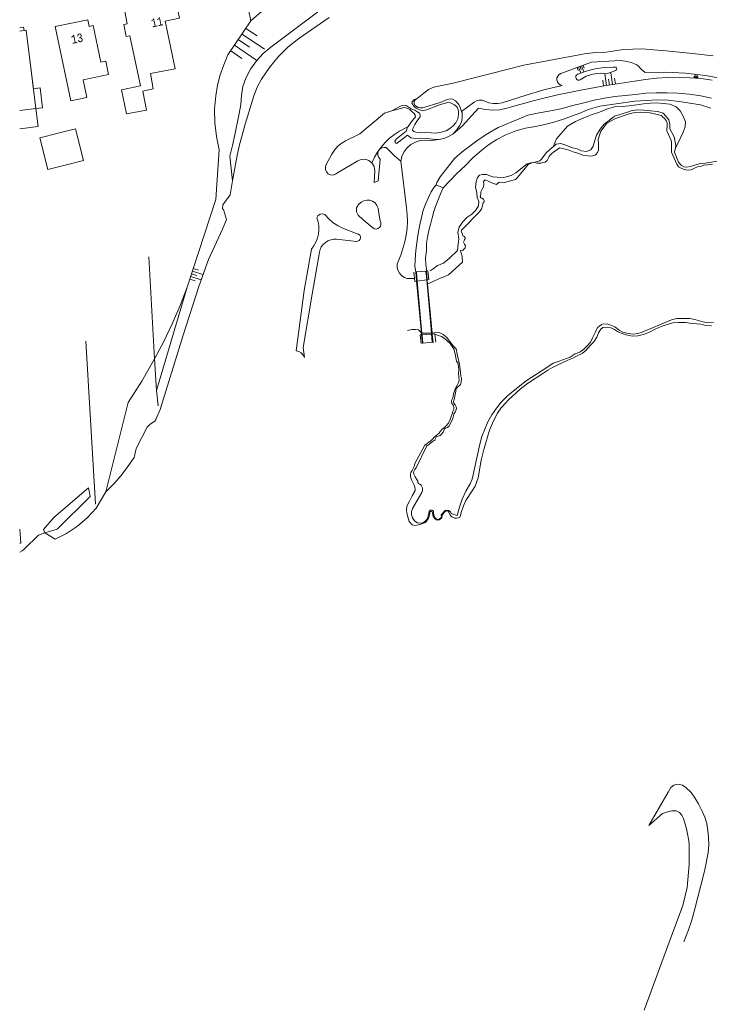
# Model space of a CAD drawing. Header units: metres. Extents: x 196790 to 198335, y 354523 to 356036.
# Tile 8 of 105: x 196790 to 196935, y 355228 to 355435. Entities that reach past the tile are written whole.
import ezdxf

# ---------------------------------------------------------------- set-up
doc = ezdxf.new("R2010")
doc.units = ezdxf.units.M
doc.linetypes.add('DGN Style 2', pattern=[186.027128, 111.616277, -74.410851])
for name, color, linetype, lineweight in [('bij- of bedrijfsgebouw', 252, 'Continuous', 18), ('cultuurscheiding', 252, 'Continuous', 18), ('heg of haag', 252, 'Continuous', 18), ('hoofdgebouw', 252, 'Continuous', 18), ('huisnummer BAG', 252, 'Continuous', 18), ('insteek water', 252, 'Continuous', 18), ('kademuur', 252, 'Continuous', 18), ('kant betonverharding', 252, 'Continuous', 18), ('kant onverhard', 252, 'Continuous', 18), ('kant stolverharding', 252, 'Continuous', 18), ('kant water', 252, 'Continuous', 18), ('kunstwerken', 252, 'Continuous', 18), ('raster', 252, 'Continuous', 18), ('T22_erfafsluiter', 252, 'DGN Style 2', 18), ('taludlijn', 252, 'Continuous', 18), ('taludsymbool', 252, 'Continuous', 18), ('toekomstig hoofdgebouw', 252, 'Continuous', 18)]:
    doc.layers.add(name, color=color, linetype=linetype, lineweight=lineweight)
doc.styles.add('Style-Courier New', font='cour.ttf')

# ---------------------------------------------------------------- blocks, each defined once
blk = doc.blocks.new('TA')
at = {"layer": 'taludsymbool', "linetype": 'Continuous', "lineweight": 0}
for p, q in [((-0.5, 0), (-0.5, -0.5)), ((-0.25, 0), (-0.25, -1)), ((0, 0), (0, -0.5)), ((0.25, 0), (0.25, -1)), ((0.5, 0), (0.5, -0.5))]:
    blk.add_line(p, q, dxfattribs=at)

msp = doc.modelspace()

# ---------------------------------------------------------------- linework, layer by layer
at = {"layer": 'bij- of bedrijfsgebouw', "flags": 128}
for points in [[(196797.76, 355411.434), (196801.439, 355412.355), (196803.118, 355405.66), (196799.3, 355404.702)], [(196797.76, 355411.434), (196793.918, 355410.473), (196795.594, 355403.771), (196799.3, 355404.702)]]:
    msp.add_lwpolyline(points, dxfattribs=at)
at = {"layer": 'cultuurscheiding', "flags": 128}
msp.add_lwpolyline([(196795.025, 355327.353), (196797.6, 355328.119), (196804.531, 355335.017), (196804.148, 355336.842), (196796.881, 355330.536), (196794.682, 355328.055), (196795.025, 355327.353)], dxfattribs=at)
at = {"layer": 'heg of haag'}
for p, q in [((196816.835, 355385.403), (196818.074, 355363.926)), ((196818.074, 355363.926), (196818.456, 355357.31)), ((196818.456, 355357.31), (196818.842, 355354.057))]:
    msp.add_line(p, q, dxfattribs=at)
at = {"layer": 'hoofdgebouw', "flags": 128}
for points in [[(196812.187, 355415.474), (196816.352, 355416.292), (196815.565, 355420.269), (196817.794, 355420.731), (196817.203, 355424.013), (196822.367, 355424.977), (196820.288, 355434.981), (196823.314, 355435.632), (196822.543, 355439.217), (196811.789, 355436.997), (196812.332, 355434.422), (196811.578, 355434.273), (196812.074, 355431.762), (196812.866, 355431.897), (196815.085, 355421.388), (196811.103, 355420.572), (196812.187, 355415.474)], [(196797.163, 355433.866), (196800.422, 355418.245), (196803.822, 355418.955), (196803.051, 355422.653), (196808.388, 355423.766), (196807.797, 355426.599), (196806.777, 355426.387), (196805.178, 355434.052), (196804.314, 355433.872), (196804.017, 355435.296), (196797.163, 355433.866)], [(196791.04, 355433.073), (196789.708, 355432.905)], [(196789.708, 355416.183), (196793.12, 355416.614), (196791.04, 355433.073)]]:
    msp.add_lwpolyline(points, dxfattribs=at)
at = {"layer": 'insteek water', "flags": 128}
for points in [[(196873.268, 355418.7), (196872.834, 355418.419), (196872.62, 355418.103), (196872.621, 355417.704), (196872.798, 355417.332), (196873.148, 355417.044), (196873.495, 355416.808), (196873.877, 355416.746), (196874.356, 355416.761), (196878.135, 355417.899), (196879.548, 355418.521), (196880.184, 355418.627), (196880.703, 355418.585), (196881.355, 355418.227), (196882.004, 355417.478), (196882.298, 355416.825), (196882.621, 355415.977)], [(196871.337, 355412.746), (196871.565, 355413.101), (196871.971, 355413.681), (196872.889, 355414.866), (196872.85, 355415.236), (196872.652, 355415.589), (196872.157, 355415.987), (196871.724, 355416.38), (196871.296, 355416.657), (196870.893, 355416.795), (196870.485, 355416.832), (196870.056, 355416.722), (196867.94, 355416.101)], [(196882.621, 355415.977), (196882.7, 355415.769), (196882.713, 355414.537), (196882.57, 355413.75), (196882.178, 355412.991), (196881.55, 355412.047), (196880.747, 355411.244)], [(196927.548, 355408.363), (196927.638, 355408.869), (196927.32, 355410.654), (196926.37, 355412.337), (196926.359, 355413.236), (196926.145, 355414.219), (196925.622, 355414.951), (196925.008, 355415.614), (196924.536, 355415.812), (196923.777, 355416.01), (196922.356, 355416.1), (196920.956, 355416.291), (196919.614, 355416.311), (196918.454, 355416.203), (196917.499, 355415.852), (196914.729, 355415.008), (196913.661, 355414.103), (196912.581, 355413.31), (196911.727, 355412.27), (196910.987, 355411.005), (196910.578, 355409.699), (196910.292, 355408.694), (196909.777, 355407.901), (196908.894, 355407.584), (196907.851, 355407.73), (196906.926, 355408.121), (196905.732, 355408.448), (196904.513, 355408.893), (196903.485, 355409.287), (196902.499, 355409.139), (196901.837, 355408.574)], [(196870.979, 355411.825), (196871.184, 355412.508), (196871.337, 355412.746)], [(196870.979, 355411.825), (196868.857, 355410.171), (196868.605, 355409.768), (196868.707, 355409.322), (196869.061, 355409.351), (196869.429, 355409.603), (196871.243, 355411.017)], [(196877.734, 355410.067), (196876.552, 355410.159), (196875.3, 355410.292), (196874.091, 355410.35), (196872.963, 355410.306), (196871.917, 355410.452), (196871.243, 355411.017)], [(196880.747, 355411.244), (196879.876, 355410.702), (196878.964, 355410.3), (196877.734, 355410.067)], [(196901.837, 355408.574), (196901.619, 355408.388), (196900.493, 355407.354), (196899.337, 355405.895), (196899.051, 355405.588), (196898.523, 355405.453), (196898.026, 355405.36), (196897.77, 355405.291), (196897.164, 355405.166), (196896.384, 355404.972), (196893.985, 355403.106), (196893.049, 355402.542), (196891.514, 355402.131), (196890.105, 355402.153), (196889.119, 355402.231), (196887.825, 355402.704), (196887.028, 355402.745), (196886.351, 355402.616), (196885.965, 355402.139), (196885.704, 355401.231), (196885.526, 355399.978), (196885.782, 355398.941), (196885.881, 355397.897), (196886.205, 355397.081), (196886.164, 355396.157), (196885.579, 355395.199), (196884.765, 355394.408), (196883.699, 355393.678), (196882.827, 355392.733), (196882.099, 355391.666), (196881.823, 355390.576), (196882.018, 355389.187), (196881.914, 355388.067), (196881.752, 355386.753), (196880.025, 355385.061), (196878.78, 355384.11), (196877.548, 355383.557), (196876.654, 355382.866), (196875.98, 355382.491)], [(196939.566, 355406.012), (196933.842, 355405.155), (196932.767, 355405.024), (196931.641, 355404.731), (196930.73, 355404.413), (196929.969, 355404.265), (196929.352, 355404.348), (196928.815, 355404.608), (196928.201, 355405.328), (196927.38, 355407.412), (196927.548, 355408.363)], [(196871.607, 355329.718), (196872.208, 355329.036), (196872.876, 355328.907), (196873.852, 355329.087), (196875.041, 355329.552), (196875.386, 355330.014), (196875.665, 355330.447), (196875.775, 355330.853), (196875.901, 355331.38), (196875.949, 355331.669), (196876.013, 355331.801), (196876.154, 355331.85), (196876.302, 355331.85), (196876.422, 355331.753), (196876.476, 355331.621), (196876.552, 355331.074), (196876.663, 355330.824), (196876.772, 355330.607), (196876.925, 355330.384), (196877.109, 355330.194), (196877.307, 355330.088), (196877.548, 355330.016), (196877.867, 355330.076), (196878.121, 355330.212), (196878.357, 355330.441), (196878.483, 355330.669), (196878.51, 355330.82), (196878.51, 355331.026), (196878.535, 355331.126), (196879.149, 355331.838), (196879.56, 355331.958), (196879.787, 355331.89), (196879.939, 355331.69), (196880.129, 355331.183), (196880.324, 355330.951), (196880.561, 355330.709), (196880.862, 355330.551), (196881.115, 355330.44), (196881.565, 355330.42), (196881.97, 355330.483), (196882.208, 355330.631), (196882.402, 355330.984), (196882.533, 355331.594), (196883.031, 355333.008), (196883.467, 355334.138), (196884.833, 355336.19), (196885.43, 355337.142), (196886.108, 355338.894), (196886.728, 355342.659), (196887.264, 355344.864), (196888.469, 355348.953), (196889.309, 355350.89), (196890.183, 355352.556), (196890.861, 355353.541), (196891.845, 355354.606), (196892.442, 355355.301), (196894.943, 355357.561), (196896.479, 355358.78), (196899.933, 355361.006), (196900.773, 355361.579), (196901.714, 355362.134), (196902.725, 355362.598), (196904.93, 355363.645), (196905.982, 355364.121), (196906.94, 355364.592), (196907.924, 355365.101), (196908.771, 355365.808), (196909.66, 355366.755), (196910.392, 355367.56), (196911.019, 355368.535), (196911.417, 355369.412), (196911.898, 355370.212), (196912.29, 355370.576), (196913.227, 355370.603), (196914.003, 355370.462), (196914.752, 355370.124), (196915.407, 355369.733), (196916.15, 355369.332), (196917.225, 355369.021), (196918.435, 355368.726), (196919.657, 355368.814), (196920.817, 355369.073), (196921.953, 355369.506), (196923.313, 355370.191), (196924.597, 355370.729), (196925.793, 355371.206), (196927.039, 355371.519), (196928.214, 355371.625), (196929.729, 355371.62), (196931.022, 355371.399), (196933, 355371.231), (196933.973, 355370.983), (196935.141, 355370.907)], [(196872.731, 355336.028), (196872.827, 355336.283), (196872.86, 355336.537), (196872.798, 355336.969), (196872.613, 355337.384), (196872.421, 355337.772), (196872.093, 355338.516), (196871.901, 355339.094), (196871.873, 355339.619), (196871.972, 355340.054), (196872.209, 355340.466), (196872.432, 355340.886), (196872.616, 355341.304), (196872.791, 355341.922), (196874.864, 355345.805), (196875.398, 355346.115), (196875.696, 355346.397), (196876.08, 355346.664), (196876.538, 355347.09), (196876.867, 355347.481), (196877.178, 355347.775), (196877.866, 355348.291), (196878.094, 355348.685), (196878.475, 355349.062), (196878.828, 355349.356), (196879.321, 355349.784), (196879.857, 355350.426), (196880.226, 355351.188), (196880.422, 355351.803), (196880.63, 355352.414), (196880.794, 355352.847), (196880.949, 355353.324), (196880.997, 355353.713), (196880.883, 355354.128), (196880.559, 355354.523), (196880.49, 355354.891), (196880.512, 355355.202), (196880.686, 355355.612), (196880.835, 355356.05), (196880.904, 355356.564), (196881.09, 355357.201), (196881.388, 355357.925), (196881.675, 355358.41), (196881.964, 355358.993), (196882.122, 355359.492), (196882.06, 355360.198), (196881.987, 355360.894), (196882.048, 355361.67), (196881.959, 355362.345), (196881.845, 355363.079), (196881.573, 355363.496), (196881.36, 355364.558), (196881.228, 355364.98), (196881.14, 355365.435), (196881.061, 355365.92), (196880.225, 355367.172), (196879.637, 355367.671), (196878.947, 355368.31), (196878.385, 355368.626), (196877.498, 355368.967), (196876.964, 355369.133)], [(196871.607, 355329.718), (196871.191, 355331.217), (196871.004, 355332.037), (196871.07, 355332.963), (196871.677, 355334.037), (196872.214, 355335.161), (196872.702, 355335.95), (196872.731, 355336.028)]]:
    msp.add_lwpolyline(points, dxfattribs=at)
at = {"layer": 'kademuur', "flags": 128}
for points in [[(196854.785, 355435.745), (196848.416, 355431.361), (196846.112, 355429.558), (196844.046, 355427.486), (196842.207, 355425.215), (196840.565, 355422.797), (196839.653, 355421.09), (196838.964, 355419.282), (196837.093, 355413.314), (196836.446, 355411.011), (196835.865, 355408.691), (196835.357, 355406.353), (196834.478, 355401.378)], [(196834.478, 355401.378), (196833.946, 355398.487), (196832.38, 355396.323), (196832.328, 355395.49), (196832.56, 355395.364), (196833.176, 355393.269), (196832.344, 355391.242), (196829.432, 355384.866), (196827.367, 355379.164), (196824.078, 355368.905), (196819.235, 355353.29), (196818.326, 355351.21), (196818.097, 355350.861), (196817.767, 355350.607), (196817.095, 355350.148), (196816.538, 355349.555), (196814.252, 355345.217), (196814.04, 355344.516), (196813.932, 355343.791), (196813.874, 355343.498), (196813.749, 355343.227), (196812.452, 355341.274), (196811.028, 355339.405), (196809.484, 355337.633), (196807.832, 355335.97)], [(196807.832, 355335.97), (196805.8, 355332.545), (196803.948, 355330.544), (196801.861, 355328.761), (196799.579, 355327.235), (196797.151, 355325.995), (196795.025, 355327.353)], [(196789.708, 355323.312), (196790.205, 355323.55), (196790.627, 355323.911), (196793.637, 355326.866), (196795.025, 355327.353)]]:
    msp.add_lwpolyline(points, dxfattribs=at)
at = {"layer": 'kant betonverharding'}
for p, q in [((196873.161, 355380.304), (196873.281, 355380.319)), ((196873.281, 355380.319), (196875.271, 355380.569)), ((196875.271, 355380.569), (196875.396, 355380.585)), ((196874.306, 355369.001), (196874.206, 355368.993)), ((196876.294, 355369.165), (196874.306, 355369.001)), ((196876.443, 355369.178), (196876.294, 355369.165)), ((196877.192, 355367.487), (196876.964, 355369.133))]:
    msp.add_line(p, q, dxfattribs=at)
at = {"layer": 'kant betonverharding', "flags": 128}
for points in [[(196872.539, 355382.204), (196872.759, 355380.253), (196873.161, 355380.304)], [(196875.396, 355380.585), (196875.741, 355380.628), (196875.54, 355382.455)], [(196874.206, 355368.993), (196873.934, 355368.97), (196874.084, 355367.213)], [(196876.964, 355369.133), (196876.952, 355369.22), (196876.443, 355369.178)]]:
    msp.add_lwpolyline(points, dxfattribs=at)
at = {"layer": 'kant onverhard', "flags": 128}
for points in [[(196877.23, 355400.583), (196877.371, 355401.024), (196878.121, 355402.265), (196879.62, 355404.191), (196881.092, 355406.129), (196882.701, 355407.539), (196884.142, 355408.577), (196886.078, 355410.052), (196888.13, 355411.389), (196890.314, 355412.637), (196894.733, 355414.483), (196896.52, 355415.2), (196898.883, 355415.721), (196900.98, 355416.037), (196903.472, 355416.558), (196905.75, 355417.153), (196908.313, 355417.792), (196910.473, 355418.389), (196912.629, 355418.821), (196914.852, 355419.145), (196919.179, 355419.562), (196921.352, 355419.857), (196923.481, 355419.929), (196925.805, 355419.926), (196928.095, 355419.869), (196930.488, 355419.658), (196932.876, 355419.27), (196935.115, 355418.803)], [(196878.722, 355399.938), (196880.105, 355401.412), (196881.605, 355402.915), (196883.376, 355404.541), (196885.028, 355406.295), (196886.887, 355407.844), (196888.271, 355408.976), (196890.048, 355410.074), (196891.919, 355411.096), (196893.995, 355411.893), (196896.055, 355412.513), (196898.148, 355412.862), (196900.118, 355413.245), (196902.025, 355413.717), (196904.067, 355414.411), (196906.3, 355415.195), (196907.328, 355415.566), (196909.207, 355416.385), (196911.706, 355417.083), (196914.098, 355417.45), (196916.544, 355417.845), (196919.048, 355418.164), (196921.471, 355418.326), (196923.823, 355418.429), (196926.066, 355418.379), (196928.36, 355418.096), (196932.868, 355417.362), (196934.987, 355416.715)]]:
    msp.add_lwpolyline(points, dxfattribs=at)
at = {"layer": 'kant stolverharding'}
msp.add_line((196877.23, 355400.583), (196878.722, 355399.938), dxfattribs=at)
at = {"layer": 'kant stolverharding', "flags": 128}
for points in [[(196872.958, 355382.239), (196872.766, 355383.421), (196872.872, 355384.665), (196872.931, 355385.943), (196873.068, 355387.274), (196873.416, 355389.91), (196873.628, 355391.119), (196873.888, 355392.483), (196874.274, 355393.952), (196874.559, 355395.259), (196875.058, 355396.634), (196875.624, 355397.918), (196876.241, 355399.065), (196876.858, 355400.079), (196877.23, 355400.583)], [(196878.722, 355399.938), (196878.15, 355398.66), (196877.122, 355395.991), (196876.77, 355394.918), (196876.425, 355393.585), (196876.037, 355392.211), (196875.703, 355390.952), (196875.428, 355389.56), (196875.245, 355388.304), (196875.209, 355386.748), (196875.034, 355385.182), (196875.109, 355383.809), (196875.323, 355382.437)]]:
    msp.add_lwpolyline(points, dxfattribs=at)
at = {"layer": 'kant water'}
for p, q in [((196874.172, 355369.343), (196874.275, 355369.343)), ((196874.275, 355369.343), (196876.278, 355369.345)), ((196876.278, 355369.345), (196876.428, 355369.345))]:
    msp.add_line(p, q, dxfattribs=at)
at = {"layer": 'kant water', "flags": 128}
for points in [[(196935.508, 355427.68), (196930.541, 355428.277), (196925.561, 355428.767), (196920.574, 355429.151), (196916.655, 355429.043), (196913.02, 355428.458), (196910.725, 355428.403), (196908.448, 355428.104), (196895.682, 355425.722), (196881.087, 355422.054), (196876.795, 355421.077), (196875.654, 355420.595), (196874.673, 355419.84), (196873.268, 355418.7)], [(196907.017, 355423.822), (196906.808, 355423.687), (196906.658, 355423.461), (196906.614, 355423.193), (196906.675, 355422.952), (196906.823, 355422.752), (196907.058, 355422.617), (196907.328, 355422.591), (196907.565, 355422.667), (196908.823, 355423.405), (196910.235, 355423.88), (196911.715, 355424.052), (196913.167, 355423.921), (196914.791, 355424.535), (196914.959, 355424.585), (196915.204, 355424.757), (196915.254, 355425.052), (196915.08, 355425.296), (196914.784, 355425.343), (196914.48, 355425.31), (196912.57, 355425.246), (196910.667, 355424.973), (196908.805, 355424.495), (196907.017, 355423.822)], [(196872.321, 355412.124), (196872.318, 355412.058), (196872.556, 355411.792), (196872.975, 355411.629), (196873.932, 355411.512), (196875.101, 355411.581), (196876.186, 355411.475), (196877.185, 355411.409), (196878.33, 355411.655), (196879.382, 355411.939), (196880.144, 355412.409), (196880.816, 355412.969), (196881.412, 355413.641), (196881.836, 355414.461), (196881.971, 355415.32), (196881.959, 355416.157), (196881.704, 355416.876), (196881.12, 355417.385), (196880.292, 355417.804), (196879.713, 355417.864), (196878.162, 355417.486), (196875.011, 355416.254), (196874.324, 355416.138), (196873.978, 355416.271), (196873.607, 355416.42), (196873.086, 355416.723), (196872.782, 355416.937), (196872.47, 355417.186), (196872.325, 355417.442), (196872.177, 355417.788), (196872.21, 355418.036), (196872.52, 355418.407), (196872.698, 355418.501), (196873.268, 355418.7)], [(196872.321, 355412.124), (196872.333, 355412.44), (196872.797, 355413.25), (196873.213, 355413.972), (196873.707, 355414.591), (196873.903, 355414.879), (196873.924, 355415.238), (196873.782, 355415.613), (196873.43, 355415.861), (196872.749, 355416.264), (196872.019, 355416.585), (196870.958, 355417.25), (196870.484, 355417.328), (196869.933, 355417.181), (196867.94, 355416.101)], [(196867.94, 355416.101), (196866.381, 355415.607), (196861.242, 355411.326), (196858.17, 355409.785), (196857.313, 355409.269), (196856.535, 355408.621), (196855.866, 355407.861), (196855.328, 355407.017), (196854.157, 355404.828), (196853.977, 355404.341), (196853.985, 355403.785), (196854.199, 355403.272), (196854.558, 355402.897), (196855.025, 355402.67), (196855.579, 355402.624), (196856.111, 355402.787), (196856.519, 355403.108), (196860.802, 355405.643), (196861.522, 355405.922), (196862.34, 355405.947), (196863.117, 355405.692), (196863.729, 355405.221)], [(196935.365, 355404.902), (196934.238, 355404.767), (196933.505, 355404.67), (196932.819, 355404.438), (196932.202, 355404.365), (196931.605, 355404.054), (196930.895, 355403.726), (196930.402, 355403.62), (196929.759, 355403.697), (196929.053, 355403.941), (196928.22, 355404.341), (196927.844, 355404.934), (196926.731, 355407.424), (196926.737, 355409.667), (196926.481, 355410.369), (196925.779, 355411.927), (196925.846, 355413.136), (196925.799, 355413.625), (196925.621, 355414.126), (196925.26, 355414.504), (196924.843, 355414.892), (196924.649, 355415.157), (196924.296, 355415.253), (196923.433, 355415.419), (196922.235, 355415.693), (196921.169, 355415.801), (196920.118, 355415.873), (196919.116, 355415.801), (196918.043, 355415.592), (196914.939, 355414.515), (196913.895, 355413.926), (196913.133, 355413.521), (196912.562, 355412.758), (196911.908, 355411.867), (196911.568, 355410.995), (196911.318, 355410.085), (196911.41, 355409.309), (196911.423, 355408.488), (196911.416, 355407.871), (196911.157, 355407.355), (196910.864, 355406.938), (196910.611, 355406.814), (196909.908, 355406.604), (196909.144, 355406.699), (196908.131, 355406.835), (196907.239, 355407.154), (196906.073, 355407.515), (196905.013, 355407.899), (196904.093, 355408.137), (196903.547, 355408.295), (196903.174, 355408.318), (196902.739, 355407.969), (196902.008, 355407.502), (196901.479, 355407.085), (196901.23, 355406.829), (196901.044, 355406.493), (196900.841, 355406.078), (196900.607, 355405.694), (196900.165, 355405.354), (196899.715, 355405.257), (196899.308, 355405.149), (196898.955, 355405.125), (196898.425, 355405.147), (196898.014, 355405.323), (196897.354, 355405.162), (196896.587, 355404.866), (196894.375, 355402.081), (196893.955, 355401.694), (196891.608, 355401.055), (196890.533, 355401.155), (196889.974, 355400.645), (196888.988, 355401.003), (196888.209, 355401.332), (196887.575, 355401.588), (196887.206, 355401.254), (196887.312, 355400.729), (196887.198, 355400.127), (196886.946, 355399.638), (196886.623, 355399.073), (196886.638, 355398.619), (196886.558, 355398.252), (196886.483, 355398.025), (196886.625, 355397.825), (196886.895, 355397.784), (196887.213, 355397.547), (196887.364, 355397.202), (196887.35, 355397.02), (196887.171, 355396.843), (196887.005, 355396.151), (196886.803, 355395.459), (196886.298, 355394.819), (196882.808, 355391.253), (196882.599, 355390.991), (196882.492, 355390.768), (196882.807, 355390.267), (196882.878, 355389.846), (196883.159, 355389.658), (196883.348, 355389.476), (196883.331, 355389.189), (196883.189, 355389.054), (196883.124, 355388.788), (196883.033, 355388.466), (196883.212, 355388.076), (196883.425, 355387.751), (196883.348, 355387.327), (196883.148, 355387.068), (196882.91, 355386.847), (196882.739, 355386.786), (196882.402, 355386.768), (196882.447, 355386.416), (196882.594, 355386.015), (196882.701, 355385.502), (196882.815, 355384.319), (196879.886, 355381.629), (196879.059, 355381.258), (196877.93, 355380.823), (196876.662, 355380.214), (196875.87, 355379.844), (196875.474, 355379.733)], [(196863.729, 355405.221), (196864.223, 355404.412), (196864.359, 355403.473), (196864.217, 355401.07), (196865.063, 355401.385), (196865.521, 355405.987), (196865.21, 355406.325), (196865.021, 355406.776), (196865.002, 355407.265), (196865.141, 355407.703), (196865.417, 355408.071), (196865.827, 355408.338), (196866.304, 355408.446), (196866.76, 355408.388), (196868.517, 355406.666), (196869.846, 355405.564)], [(196869.846, 355405.564), (196871.058, 355395.757), (196871.184, 355394.326), (196871.209, 355392.879), (196871.132, 355391.426), (196870.952, 355389.979), (196870.67, 355388.548), (196870.288, 355387.144), (196869.81, 355385.778), (196869.242, 355384.458), (196869.088, 355383.897), (196869.065, 355383.259), (196869.21, 355382.592), (196869.535, 355381.964), (196870.014, 355381.445), (196870.591, 355381.081), (196871.199, 355380.885), (196871.779, 355380.838), (196872.674, 355380.866)], [(196860.845, 355394.171), (196860.532, 355394.857), (196860.54, 355395.689), (196860.917, 355396.432), (196861.511, 355396.896), (196862.05, 355397.205), (196862.68, 355397.356), (196863.327, 355397.321), (196863.913, 355397.115), (196864.42, 355396.756), (196864.822, 355396.248), (196865.062, 355395.647), (196865.122, 355395.028), (196865.48, 355392.957), (196865.633, 355392.625), (196865.664, 355392.236), (196865.554, 355391.862), (196865.337, 355391.568), (196865.034, 355391.363), (196864.655, 355391.27), (196864.269, 355391.317), (196863.943, 355391.484), (196861.835, 355393.256), (196860.845, 355394.171)], [(196847.814, 355365.647), (196848.37, 355365.494), (196848.885, 355365.19), (196849.301, 355364.76), (196849.579, 355364.254), (196849.334, 355366.347), (196851.195, 355377.547), (196852.712, 355386.385), (196852.86, 355386.944), (196853.119, 355387.495), (196853.491, 355388.007), (196853.964, 355388.445), (196854.513, 355388.782), (196855.106, 355389.003), (196855.707, 355389.104), (196856.285, 355389.096), (196860.517, 355388.662), (196860.814, 355388.694), (196861.097, 355388.849), (196861.295, 355389.104), (196861.374, 355389.392), (196861.341, 355389.688), (196861.185, 355389.971), (196860.929, 355390.168), (196860.641, 355390.246), (196857.77, 355391.395), (196856.67, 355391.919), (196855.638, 355392.587), (196854.702, 355393.384), (196853.885, 355394.288), (196853.42, 355394.463), (196852.864, 355394.396), (196852.411, 355394.067), (196852.188, 355393.623), (196852.428, 355392.809), (196852.566, 355391.949), (196852.594, 355391.065), (196852.505, 355390.176), (196852.301, 355389.307), (196851.987, 355388.479), (196851.577, 355387.711), (196851.086, 355387.019), (196849.483, 355378.36), (196847.814, 355365.647)], [(196896.181, 355359.32), (196899.58, 355361.489), (196900.75, 355362.293), (196901.829, 355363.055), (196903.12, 355363.481), (196905.413, 355364.29), (196906.512, 355365.022), (196907.435, 355365.374), (196908.279, 355365.977), (196908.977, 355366.708), (196909.68, 355367.482), (196910.143, 355368.379), (196910.784, 355369.65), (196911.149, 355370.557), (196911.609, 355370.815), (196912.017, 355371.192), (196912.387, 355371.315), (196913.34, 355371.282), (196913.774, 355371.14), (196914.829, 355370.656), (196915.744, 355369.976), (196916.508, 355369.593), (196917.616, 355369.284), (196918.75, 355369.173), (196919.628, 355369.262), (196920.559, 355369.592), (196926.728, 355372.166), (196927.835, 355372.408), (196929.211, 355372.458), (196930.58, 355372.466), (196931.676, 355372.199), (196933.125, 355371.81), (196934.226, 355371.493), (196935.537, 355371.649)], [(196871.22, 355369.882), (196872.118, 355370.116), (196872.949, 355370.153), (196873.569, 355370.038), (196873.599, 355370.004)], [(196872.318, 355332.491), (196874.218, 355335.8), (196874.419, 355336.278), (196874.418, 355336.683), (196874.324, 355336.959), (196874.105, 355337.371), (196873.966, 355337.481), (196873.739, 355337.551), (196873.543, 355337.706), (196873.427, 355337.949), (196873.378, 355338.232), (196873.202, 355338.59), (196872.862, 355339.162), (196872.561, 355339.717), (196872.488, 355340.107), (196872.749, 355340.646), (196873.109, 355341.193), (196875.131, 355345.344), (196875.253, 355345.571), (196875.361, 355345.693), (196875.594, 355345.775), (196875.959, 355346.043), (196876.165, 355346.259), (196876.452, 355346.518), (196876.836, 355346.743), (196876.996, 355346.784), (196877.061, 355347.043), (196877.184, 355347.356), (196877.352, 355347.58), (196877.7, 355347.695), (196878.071, 355347.835), (196878.376, 355348.128), (196878.765, 355348.557), (196878.876, 355348.906), (196879.041, 355349.208), (196879.256, 355349.387), (196879.646, 355349.529), (196879.944, 355349.694), (196880.456, 355350.788), (196880.796, 355351.422), (196880.874, 355351.959), (196880.997, 355352.416), (196881.292, 355352.728), (196881.41, 355353.082), (196881.518, 355353.478), (196881.475, 355353.878), (196881.252, 355354.262), (196880.959, 355354.594), (196880.912, 355354.945), (196881.061, 355355.406), (196881.428, 355357.151), (196881.398, 355357.566), (196881.867, 355358.132), (196882.168, 355358.316), (196882.411, 355358.526), (196882.502, 355359.039), (196882.622, 355359.575), (196882.563, 355359.957), (196882.474, 355360.218), (196882.401, 355361.169), (196882.153, 355362.839), (196881.692, 355364.951), (196881.482, 355366.059), (196880.844, 355366.703), (196879.461, 355368.484), (196878.719, 355369.04), (196878.025, 355369.395), (196877.203, 355369.474), (196876.44, 355369.345), (196876.428, 355369.345)], [(196873.599, 355370.004), (196873.887, 355369.686), (196874.172, 355369.343)], [(196872.318, 355332.491), (196872.064, 355331.836), (196872.082, 355331.133), (196872.314, 355330.478), (196872.694, 355329.897), (196872.997, 355329.626), (196873.364, 355329.453), (196874.166, 355329.409), (196874.599, 355329.548), (196874.984, 355329.788), (196875.295, 355330.121), (196875.503, 355330.526), (196875.799, 355331.823), (196876.027, 355332.1), (196876.383, 355332.141), (196876.668, 355331.924), (196876.724, 355331.57), (196876.758, 355331.062), (196876.979, 355330.603), (196877.237, 355330.293), (196877.621, 355330.168), (196877.943, 355330.281), (196878.21, 355330.492), (196878.367, 355330.804), (196878.34, 355331.152), (196879.169, 355332.028), (196879.538, 355332.114), (196879.948, 355332.025), (196880.274, 355331.761), (196880.439, 355331.42), (196881.68, 355331), (196882.134, 355332.751), (196882.751, 355334.459), (196883.523, 355336.104), (196884.44, 355337.663), (196884.857, 355338.656), (196886.474, 355346.006), (196886.897, 355347.604), (196887.46, 355349.178), (196888.16, 355350.709), (196888.992, 355352.18), (196889.948, 355353.574), (196891.015, 355354.876), (196892.181, 355356.073), (196893.431, 355357.156), (196896.181, 355359.32)]]:
    msp.add_lwpolyline(points, dxfattribs=at)
at = {"layer": 'kunstwerken'}
for p, q in [((196873.281, 355380.319), (196874.275, 355369.343)), ((196876.278, 355369.345), (196875.271, 355380.569)), ((196874.275, 355369.343), (196874.306, 355369.001)), ((196876.294, 355369.165), (196876.278, 355369.345))]:
    msp.add_line(p, q, dxfattribs=at)
at = {"layer": 'kunstwerken', "flags": 128}
for points in [[(196875.271, 355380.569), (196875.107, 355382.403), (196873.107, 355382.242), (196873.281, 355380.319)], [(196874.306, 355369.001), (196874.462, 355367.283), (196876.447, 355367.46), (196876.294, 355369.165)]]:
    msp.add_lwpolyline(points, dxfattribs=at)
at = {"layer": 'raster'}
for p, q in [((196872.982, 355382.241), (196872.971, 355382.365)), ((196873.161, 355380.304), (196872.982, 355382.241)), ((196875.214, 355382.57), (196875.227, 355382.429)), ((196875.227, 355382.429), (196875.396, 355380.585)), ((196874.172, 355369.343), (196873.161, 355380.304)), ((196875.396, 355380.585), (196875.474, 355379.733)), ((196875.474, 355379.733), (196876.428, 355369.345)), ((196818.456, 355357.31), (196824.92, 355379.017)), ((196874.206, 355368.993), (196874.172, 355369.343)), ((196874.368, 355367.238), (196874.206, 355368.993)), ((196876.428, 355369.345), (196876.443, 355369.178)), ((196876.443, 355369.178), (196876.603, 355367.435)), ((196803.622, 355367.665), (196805.625, 355333.396)), ((196874.376, 355367.149), (196874.368, 355367.238)), ((196876.603, 355367.435), (196876.612, 355367.337))]:
    msp.add_line(p, q, dxfattribs=at)
at = {"layer": 'raster', "flags": 128}
msp.add_lwpolyline([(196789.708, 355325.152), (196789.955, 355325.169), (196789.708, 355328.147)], dxfattribs=at)
at = {"layer": 'T22_erfafsluiter'}
msp.add_line((196838.314, 355435.034), (196835.689, 355447.62), dxfattribs=at)
at = {"layer": 'taludlijn'}
for p, q in [((196812.477, 355354.773), (196807.832, 355335.97)), ((196929.09, 355248.938), (196926.463, 355241.807)), ((196926.158, 355240.979), (196920.975, 355226.911)), ((196926.463, 355241.807), (196926.158, 355240.979))]:
    msp.add_line(p, q, dxfattribs=at)
at = {"layer": 'taludlijn', "flags": 128}
for points in [[(196838.314, 355435.034), (196846.488, 355442.286), (196852.345, 355444.151)], [(196834.478, 355401.378), (196833.887, 355406.593), (196834.412, 355408.83), (196834.916, 355411.071), (196835.868, 355415.566), (196836.178, 355417.44), (196836.349, 355419.332), (196836.629, 355421.218), (196837.256, 355423.019), (196838.248, 355424.885), (196839.456, 355426.62), (196840.872, 355428.191), (196842.482, 355429.562), (196853.434, 355437.706)], [(196824.92, 355379.017), (196830.938, 355397.504), (196831.66, 355407.901), (196831.058, 355410.708), (196830.734, 355413.574), (196830.695, 355416.459), (196830.939, 355419.319), (196831.324, 355421.523), (196831.879, 355423.698), (196832.599, 355425.824), (196833.478, 355427.882), (196838.314, 355435.034)], [(196938.049, 355422.775), (196933.897, 355423.564), (196929.692, 355424.071), (196925.462, 355424.292), (196921.236, 355424.225), (196920.431, 355424.841), (196919.73, 355425.572), (196919.546, 355425.752), (196919.327, 355425.889), (196918.243, 355426.324), (196917.097, 355426.603), (196915.923, 355426.716), (196914.757, 355426.661), (196909.955, 355426.378), (196903.478, 355423.986), (196903.118, 355423.783), (196902.828, 355423.457), (196902.662, 355423.053), (196902.638, 355422.64), (196902.745, 355422.241), (196902.988, 355421.879), (196903.338, 355421.618), (196903.731, 355421.491), (196899.916, 355420.548), (196896.15, 355419.428), (196891.118, 355417.848), (196890.213, 355417.659), (196889.27, 355417.651), (196888.344, 355417.831), (196887.489, 355418.182), (196886.939, 355418.366), (196886.336, 355418.395), (196885.75, 355418.257), (196885.242, 355417.975), (196882.621, 355415.977)], [(196935.262, 355422.607), (196932.941, 355422.912), (196930.603, 355423.104), (196928.255, 355423.183), (196925.906, 355423.148), (196923.565, 355422.999), (196921.239, 355422.739), (196918.936, 355422.367), (196912.578, 355421.378), (196907.658, 355420.497), (196902.766, 355419.466), (196897.907, 355418.285), (196893.089, 355416.957), (196892.12, 355416.674), (196890.658, 355416.363), (196889.15, 355416.262), (196887.644, 355416.379), (196886.185, 355416.706), (196882.723, 355412.89), (196880.747, 355411.244)], [(196901.837, 355408.574), (196902.594, 355410.211), (196904.884, 355412.898), (196906.538, 355413.901), (196908.311, 355414.644), (196910.061, 355415.344), (196911.611, 355415.871), (196913.258, 355416.532), (196914.736, 355416.966), (196916.396, 355417.016), (196917.743, 355417.151), (196919.435, 355417.425), (196920.837, 355417.639), (196922.349, 355417.735), (196923.526, 355417.781), (196924.969, 355417.708), (196926.396, 355417.525), (196927.7, 355416.971), (196928.576, 355416.135), (196929.157, 355415.042), (196929.662, 355413.818), (196929.646, 355412.732), (196929.226, 355411.676), (196928.676, 355410.608), (196928.217, 355409.546), (196927.548, 355408.363)], [(196871.337, 355412.746), (196869.558, 355411.835), (196868.481, 355411.15), (196867.464, 355410.361), (196866.522, 355409.475), (196865.668, 355408.503), (196864.913, 355407.46), (196864.265, 355406.361), (196863.729, 355405.221)], [(196877.734, 355410.067), (196875.892, 355409.851), (196874.937, 355409.959), (196873.916, 355409.873), (196872.89, 355409.564), (196871.931, 355409.031), (196871.11, 355408.302), (196870.479, 355407.436), (196870.06, 355406.501), (196869.846, 355405.564)], [(196824.92, 355379.017), (196823.421, 355375.153), (196821.778, 355371.344), (196819.994, 355367.599), (196818.074, 355363.926)], [(196818.074, 355363.926), (196815.387, 355359.282), (196812.477, 355354.773)], [(196929.09, 355248.938), (196930.002, 355252.699), (196930.468, 355257.572), (196930.468, 355261.966), (196930.27, 355263.342), (196929.904, 355265.092), (196929.613, 355266.061), (196929.24, 355267.253), (196928.885, 355267.947), (196928.401, 355268.512), (196927.755, 355268.835), (196926.836, 355268.835), (196925.883, 355268.674), (196924.828, 355268.293), (196921.964, 355265.786), (196926.029, 355272.765), (196926.607, 355273.783), (196927.215, 355274.272), (196928.041, 355274.468), (196929.044, 355274.285), (196929.774, 355273.781), (196930.849, 355272.712), (196931.618, 355271.601), (196932.416, 355270.304), (196933.136, 355268.94), (196933.78, 355267.528), (196934.201, 355266.206), (196934.403, 355264.742), (196934.53, 355263.226), (196934.56, 355261.625), (196934.424, 355260.106), (196934.199, 355258.642), (196933.915, 355257.129), (196933.502, 355255.567), (196931.617, 355248.212), (196930.934, 355245.629), (196930.341, 355243.825), (196929.328, 355241.29)]]:
    msp.add_lwpolyline(points, dxfattribs=at)
at = {"layer": 'toekomstig hoofdgebouw', "flags": 128}
for points in [[(196790.529, 355433.764), (196790.623, 355433.02), (196791.04, 355433.073), (196792.593, 355420.781), (196793.982, 355420.956), (196794.509, 355416.79), (196793.12, 355416.614), (196793.598, 355412.829), (196789.708, 355412.338)], [(196789.708, 355433.66), (196790.529, 355433.764)]]:
    msp.add_lwpolyline(points, dxfattribs=at)

# ---------------------------------------------------------------- block references
at = {"layer": 'taludsymbool'}
for p, xscale, yscale, zscale, rotation in [((196835.665, 355431.116), 5.694399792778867, 5.694399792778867, 5.694399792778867, 55.93040336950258), ((196907.522, 355425.48), 1.371857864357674, 1.371857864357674, 1.371857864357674, 20.25786153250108), ((196913.716, 355421.555), 2.512824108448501, 2.512824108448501, 2.512824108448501, 188.8363071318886), ((196931.858, 355423.001), 0.7946628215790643, 0.7946628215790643, 0.7946628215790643, 175.3082100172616), ((196825.844, 355381.856), 2.328440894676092, 2.328440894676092, 2.328440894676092, 71.96190545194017)]:
    msp.add_blockref('TA', p, dxfattribs=dict(at, xscale=xscale, yscale=yscale, zscale=zscale, rotation=rotation))

# ---------------------------------------------------------------- texts
at = {"layer": 'huisnummer BAG', "style": 'Style-Courier New', "width": 0.694444}
for s, rotation, p in [('11', 11.8267, (196817.528, 355433.671)), ('13', 11.77063, (196800.717, 355430.216))]:
    msp.add_text(s, height=1.8, rotation=rotation, dxfattribs=at).set_placement(p)

doc.saveas('drawing.dxf')
